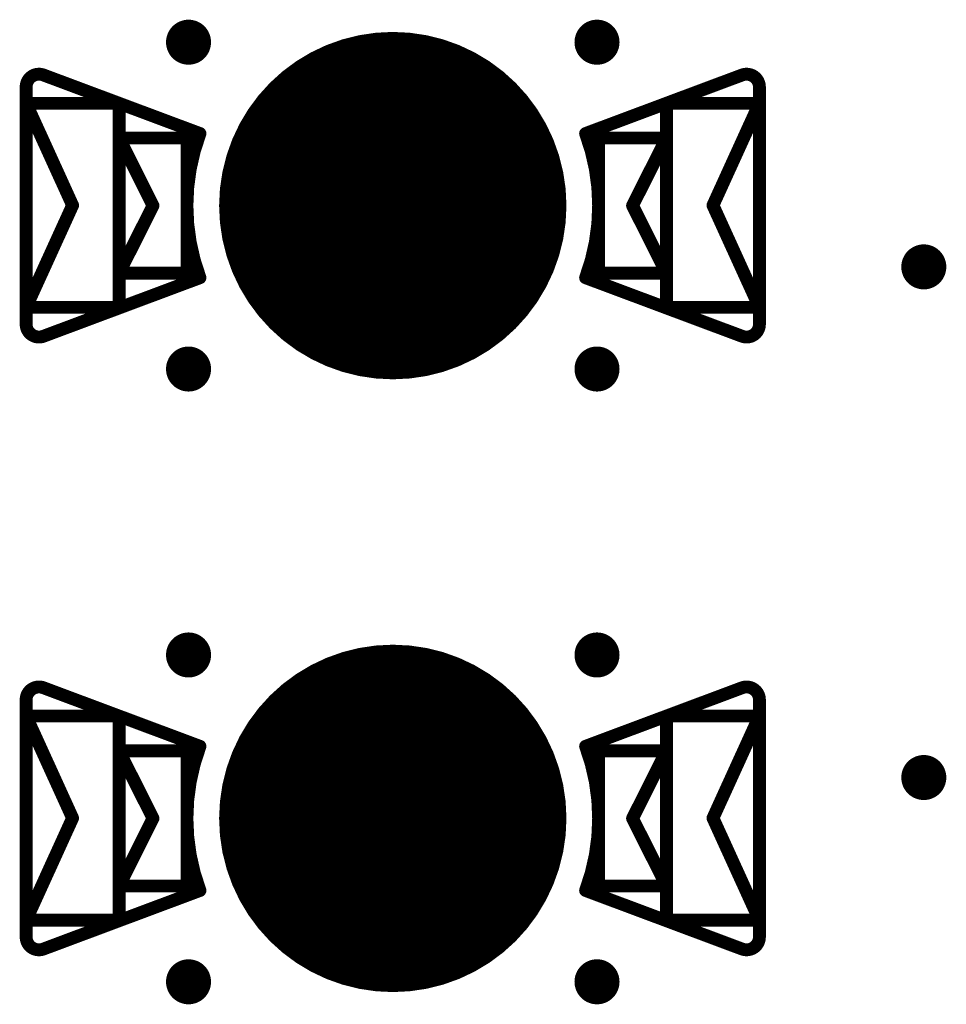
# Model space of a CAD drawing. Header units: millimetres. Extents: x 62 to 363, y 42 to 391.
# Tile 139 of 216: x 301.9 to 309.1, y 90.47 to 98.12. Entities that reach past the tile are written whole.
import ezdxf

# ---------------------------------------------------------------- set-up
doc = ezdxf.new("R2010")
doc.units = ezdxf.units.MM
for name, color, linetype in [('Mechanical8', 56, 'Continuous'), ('PadHoleLayer', 156, 'Continuous'), ('ViaHoleLayer', 16, 'Continuous')]:
    doc.layers.add(name, color=color, linetype=linetype)

# ---------------------------------------------------------------- blocks, each defined once
blk = doc.blocks.new('HARWIN_S9121_45R_53')
at = {"layer": 'Mechanical8'}
for points, const_width in [([(1.3, 0, 1), (-1.3, 0, 1)], 0.1), ([(-2.7399, 1.0151, 1), (-2.6899, 1.0151, 1)], 0.05), ([(-2.7399, 1.0151, 1), (-2.6899, 1.0151, 1)], 0.05), ([(2.69, 1.0151, 1), (2.74, 1.0151, 1)], 0.05), ([(2.69, 1.0151, 1), (2.74, 1.0151, 1)], 0.05), ([(-2.875, 0.9214, 1), (-2.825, 0.9214, 1)], 0.05), ([(-2.875, 0.9214, 1), (-2.825, 0.9214, 1)], 0.05), ([(2.825, 0.9214, 1), (2.875, 0.9214, 1)], 0.05), ([(2.825, 0.9214, 1), (2.875, 0.9214, 1)], 0.05), ([(-2.875, 0.7909, 1), (-2.825, 0.7909, 1)], 0.05), ([(-2.875, 0.7909, 1), (-2.825, 0.7909, 1)], 0.05), ([(-2.875, 0.7909, 1), (-2.825, 0.7909, 1)], 0.05), ([(-2.1525, 0.7909, 1), (-2.1025, 0.7909, 1)], 0.05), ([(-2.1525, 0.7909, 1), (-2.1025, 0.7909, 1)], 0.05), ([(2.1025, 0.7909, 1), (2.1525, 0.7909, 1)], 0.05), ([(2.1025, 0.7909, 1), (2.1525, 0.7909, 1)], 0.05), ([(2.825, 0.7909, 1), (2.875, 0.7909, 1)], 0.05), ([(2.825, 0.7909, 1), (2.875, 0.7909, 1)], 0.05), ([(2.825, 0.7909, 1), (2.875, 0.7909, 1)], 0.05), ([(-2.1525, 0.5253, 1), (-2.1025, 0.5253, 1)], 0.05), ([(-2.1525, 0.5253, 1), (-2.1025, 0.5253, 1)], 0.05), ([(-2.1525, 0.5253, 1), (-2.1025, 0.5253, 1)], 0.05), ([(-1.625, 0.5253, 1), (-1.575, 0.5253, 1)], 0.05), ([(-1.625, 0.5253, 1), (-1.575, 0.5253, 1)], 0.05), ([(-1.5236, 0.5603, 1), (-1.4736, 0.5603, 1)], 0.05), ([(-1.5236, 0.5603, 1), (-1.4736, 0.5603, 1)], 0.05), ([(-0.025, 0.5, 1), (0.025, 0.5, 1)], 0.05), ([(-0.025, 0.5, 1), (0.025, 0.5, 1)], 0.05), ([(1.4737, 0.5603, 1), (1.5237, 0.5603, 1)], 0.05), ([(1.4737, 0.5603, 1), (1.5237, 0.5603, 1)], 0.05), ([(1.575, 0.5253, 1), (1.625, 0.5253, 1)], 0.05), ([(1.575, 0.5253, 1), (1.625, 0.5253, 1)], 0.05), ([(2.1025, 0.5253, 1), (2.1525, 0.5253, 1)], 0.05), ([(2.1025, 0.5253, 1), (2.1525, 0.5253, 1)], 0.05), ([(2.1025, 0.5253, 1), (2.1525, 0.5253, 1)], 0.05), ([(-2.5137, -0.0023, 1), (-2.4637, -0.0023, 1)], 0.05), ([(-2.5137, -0.0023, 1), (-2.4637, -0.0023, 1)], 0.05), ([(-1.8887, 0, 1), (-1.8387, 0, 1)], 0.05), ([(-1.8887, 0, 1), (-1.8387, 0, 1)], 0.05), ([(-1.325, 0, 1), (-1.275, 0, 1)], 0.05), ([(-0.525, 0, 1), (-0.475, 0, 1)], 0.05), ([(-0.525, 0, 1), (-0.475, 0, 1)], 0.05), ([(-0.025, 0, 1), (0.025, 0, 1)], 0.05), ([(-0.025, 0, 1), (0.025, 0, 1)], 0.05), ([(-0.025, 0, 1), (0.025, 0, 1)], 0.05), ([(-0.025, 0, 1), (0.025, 0, 1)], 0.05), ([(-0.025, 0, 1), (0.025, 0, 1)], 0.05), ([(-0.025, 0, 1), (0.025, 0, 1)], 0.05), ([(-0.025, 0, 1), (0.025, 0, 1)], 0.05), ([(-0.025, 0, 1), (0.025, 0, 1)], 0.05), ([(0.475, 0, 1), (0.525, 0, 1)], 0.05), ([(0.475, 0, 1), (0.525, 0, 1)], 0.05), ([(1.275, 0, 1), (1.325, 0, 1)], 0.05), ([(1.8388, 0, 1), (1.8888, 0, 1)], 0.05), ([(1.8388, 0, 1), (1.8888, 0, 1)], 0.05), ([(2.4638, -0.0023, 1), (2.5138, -0.0023, 1)], 0.05), ([(2.4638, -0.0023, 1), (2.5138, -0.0023, 1)], 0.05), ([(-0.025, -0.5, 1), (0.025, -0.5, 1)], 0.05), ([(-0.025, -0.5, 1), (0.025, -0.5, 1)], 0.05), ([(-2.1525, -0.5253, 1), (-2.1025, -0.5253, 1)], 0.05), ([(-2.1525, -0.5253, 1), (-2.1025, -0.5253, 1)], 0.05), ([(-2.1525, -0.5253, 1), (-2.1025, -0.5253, 1)], 0.05), ([(-1.625, -0.5253, 1), (-1.575, -0.5253, 1)], 0.05), ([(-1.625, -0.5253, 1), (-1.575, -0.5253, 1)], 0.05), ([(-1.5236, -0.5603, 1), (-1.4736, -0.5603, 1)], 0.05), ([(-1.5236, -0.5603, 1), (-1.4736, -0.5603, 1)], 0.05), ([(1.4737, -0.5603, 1), (1.5237, -0.5603, 1)], 0.05), ([(1.4737, -0.5603, 1), (1.5237, -0.5603, 1)], 0.05), ([(1.575, -0.5253, 1), (1.625, -0.5253, 1)], 0.05), ([(1.575, -0.5253, 1), (1.625, -0.5253, 1)], 0.05), ([(2.1025, -0.5253, 1), (2.1525, -0.5253, 1)], 0.05), ([(2.1025, -0.5253, 1), (2.1525, -0.5253, 1)], 0.05), ([(2.1025, -0.5253, 1), (2.1525, -0.5253, 1)], 0.05), ([(-2.875, -0.7954, 1), (-2.825, -0.7954, 1)], 0.05), ([(-2.875, -0.7954, 1), (-2.825, -0.7954, 1)], 0.05), ([(-2.875, -0.7954, 1), (-2.825, -0.7954, 1)], 0.05), ([(-2.1525, -0.7954, 1), (-2.1025, -0.7954, 1)], 0.05), ([(-2.1525, -0.7954, 1), (-2.1025, -0.7954, 1)], 0.05), ([(2.1025, -0.7954, 1), (2.1525, -0.7954, 1)], 0.05), ([(2.1025, -0.7954, 1), (2.1525, -0.7954, 1)], 0.05), ([(2.825, -0.7954, 1), (2.875, -0.7954, 1)], 0.05), ([(2.825, -0.7954, 1), (2.875, -0.7954, 1)], 0.05), ([(2.825, -0.7954, 1), (2.875, -0.7954, 1)], 0.05), ([(-2.875, -0.9214, 1), (-2.825, -0.9214, 1)], 0.05), ([(-2.875, -0.9214, 1), (-2.825, -0.9214, 1)], 0.05), ([(2.825, -0.9214, 1), (2.875, -0.9214, 1)], 0.05), ([(2.825, -0.9214, 1), (2.875, -0.9214, 1)], 0.05), ([(-2.7399, -1.0151, 1), (-2.6899, -1.0151, 1)], 0.05), ([(-2.7399, -1.0151, 1), (-2.6899, -1.0151, 1)], 0.05), ([(2.69, -1.0151, 1), (2.74, -1.0151, 1)], 0.05), ([(2.69, -1.0151, 1), (2.74, -1.0151, 1)], 0.05)]:
    blk.add_lwpolyline(points, format="xyb", close=True, dxfattribs=dict(at, const_width=const_width))
at = {"layer": 'Mechanical8', "const_width": 0.1}
for points in [[(-2.85, 0.9214, -0.523343), (-2.7149, 1.0151)], [(2.715, 1.0151, -0.523343), (2.85, 0.9214)], [(-1.4986, -0.5603, -0.180829), (-1.4986, 0.5603)], [(1.4987, 0.5603, -0.180829), (1.4987, -0.5603)], [(-2.7149, -1.0151, -0.523343), (-2.85, -0.9214)], [(2.85, -0.9214, -0.523343), (2.715, -1.0151)]]:
    blk.add_lwpolyline(points, format="xyb", dxfattribs=at)
for points in [[(-1.4986, 0.5603), (-2.7149, 1.0151)], [(2.715, 1.0151), (1.4987, 0.5603)], [(-2.85, 0.9214), (-2.85, -0.9214)], [(2.85, 0.9214), (2.85, -0.9214)], [(-2.85, 0.7909), (-2.85, -0.7954)], [(-2.4887, -0.0023), (-2.85, 0.7909)], [(-2.1275, 0.7909), (-2.85, 0.7909)], [(-2.1275, 0.7909), (-2.1275, -0.7954)], [(2.1275, 0.7909), (2.1275, -0.7954)], [(2.85, 0.7909), (2.1275, 0.7909)], [(2.85, 0.7909), (2.4888, -0.0023)], [(2.85, 0.7909), (2.85, -0.7954)], [(-2.1275, 0.5253), (-2.1275, -0.5253)], [(-1.8637, 0), (-2.1275, 0.5253)], [(-1.6, 0.5253), (-2.1275, 0.5253)], [(-1.6, 0.5253), (-1.6, -0.5253)], [(0, 0.5), (0, 0)], [(0, 0.5), (0, 0)], [(1.6, 0.5253), (1.6, -0.5253)], [(2.1275, 0.5253), (1.6, 0.5253)], [(2.1275, 0.5253), (1.8638, 0)], [(2.1275, 0.5253), (2.1275, -0.5253)], [(-2.4887, -0.0023), (-2.85, -0.7954)], [(-1.8637, 0), (-2.1275, -0.5253)], [(0, 0), (-0.5, 0)], [(0, 0), (-0.5, 0)], [(0, 0), (0, -0.5)], [(0, 0), (0, -0.5)], [(0.5, 0), (0, 0)], [(0.5, 0), (0, 0)], [(2.1275, -0.5253), (1.8638, 0)], [(2.85, -0.7954), (2.4888, -0.0023)], [(-1.4986, -0.5603), (-2.7149, -1.0151)], [(-1.6, -0.5253), (-2.1275, -0.5253)], [(2.715, -1.0151), (1.4987, -0.5603)], [(2.1275, -0.5253), (1.6, -0.5253)], [(-2.1275, -0.7954), (-2.85, -0.7954)], [(2.85, -0.7954), (2.1275, -0.7954)]]:
    blk.add_lwpolyline(points, dxfattribs=at)
at = {"layer": 'PadHoleLayer', "const_width": 1.3}
blk.add_lwpolyline([(-0.65, 0, 1), (0.65, 0, 1)], format="xyb", close=True, dxfattribs=at)
blk = doc.blocks.new('HARWIN_S9121_45R_63')
at = {"layer": 'Mechanical8'}
for points, const_width in [([(1.3, 0, 1), (-1.3, 0, 1)], 0.1), ([(-2.7399, 1.0151, 1), (-2.6899, 1.0151, 1)], 0.05), ([(-2.7399, 1.0151, 1), (-2.6899, 1.0151, 1)], 0.05), ([(2.69, 1.0151, 1), (2.74, 1.0151, 1)], 0.05), ([(2.69, 1.0151, 1), (2.74, 1.0151, 1)], 0.05), ([(-2.875, 0.9214, 1), (-2.825, 0.9214, 1)], 0.05), ([(-2.875, 0.9214, 1), (-2.825, 0.9214, 1)], 0.05), ([(2.825, 0.9214, 1), (2.875, 0.9214, 1)], 0.05), ([(2.825, 0.9214, 1), (2.875, 0.9214, 1)], 0.05), ([(-2.875, 0.7909, 1), (-2.825, 0.7909, 1)], 0.05), ([(-2.875, 0.7909, 1), (-2.825, 0.7909, 1)], 0.05), ([(-2.875, 0.7909, 1), (-2.825, 0.7909, 1)], 0.05), ([(-2.1525, 0.7909, 1), (-2.1025, 0.7909, 1)], 0.05), ([(-2.1525, 0.7909, 1), (-2.1025, 0.7909, 1)], 0.05), ([(2.1025, 0.7909, 1), (2.1525, 0.7909, 1)], 0.05), ([(2.1025, 0.7909, 1), (2.1525, 0.7909, 1)], 0.05), ([(2.825, 0.7909, 1), (2.875, 0.7909, 1)], 0.05), ([(2.825, 0.7909, 1), (2.875, 0.7909, 1)], 0.05), ([(2.825, 0.7909, 1), (2.875, 0.7909, 1)], 0.05), ([(-2.1525, 0.5253, 1), (-2.1025, 0.5253, 1)], 0.05), ([(-2.1525, 0.5253, 1), (-2.1025, 0.5253, 1)], 0.05), ([(-2.1525, 0.5253, 1), (-2.1025, 0.5253, 1)], 0.05), ([(-1.625, 0.5253, 1), (-1.575, 0.5253, 1)], 0.05), ([(-1.625, 0.5253, 1), (-1.575, 0.5253, 1)], 0.05), ([(-1.5236, 0.5603, 1), (-1.4736, 0.5603, 1)], 0.05), ([(-1.5236, 0.5603, 1), (-1.4736, 0.5603, 1)], 0.05), ([(-0.025, 0.5, 1), (0.025, 0.5, 1)], 0.05), ([(-0.025, 0.5, 1), (0.025, 0.5, 1)], 0.05), ([(1.4737, 0.5603, 1), (1.5237, 0.5603, 1)], 0.05), ([(1.4737, 0.5603, 1), (1.5237, 0.5603, 1)], 0.05), ([(1.575, 0.5253, 1), (1.625, 0.5253, 1)], 0.05), ([(1.575, 0.5253, 1), (1.625, 0.5253, 1)], 0.05), ([(2.1025, 0.5253, 1), (2.1525, 0.5253, 1)], 0.05), ([(2.1025, 0.5253, 1), (2.1525, 0.5253, 1)], 0.05), ([(2.1025, 0.5253, 1), (2.1525, 0.5253, 1)], 0.05), ([(-2.5137, -0.0023, 1), (-2.4637, -0.0023, 1)], 0.05), ([(-2.5137, -0.0023, 1), (-2.4637, -0.0023, 1)], 0.05), ([(-1.8887, 0, 1), (-1.8387, 0, 1)], 0.05), ([(-1.8887, 0, 1), (-1.8387, 0, 1)], 0.05), ([(-1.325, 0, 1), (-1.275, 0, 1)], 0.05), ([(-0.525, 0, 1), (-0.475, 0, 1)], 0.05), ([(-0.525, 0, 1), (-0.475, 0, 1)], 0.05), ([(-0.025, 0, 1), (0.025, 0, 1)], 0.05), ([(-0.025, 0, 1), (0.025, 0, 1)], 0.05), ([(-0.025, 0, 1), (0.025, 0, 1)], 0.05), ([(-0.025, 0, 1), (0.025, 0, 1)], 0.05), ([(-0.025, 0, 1), (0.025, 0, 1)], 0.05), ([(-0.025, 0, 1), (0.025, 0, 1)], 0.05), ([(-0.025, 0, 1), (0.025, 0, 1)], 0.05), ([(-0.025, 0, 1), (0.025, 0, 1)], 0.05), ([(0.475, 0, 1), (0.525, 0, 1)], 0.05), ([(0.475, 0, 1), (0.525, 0, 1)], 0.05), ([(1.275, 0, 1), (1.325, 0, 1)], 0.05), ([(1.8388, 0, 1), (1.8888, 0, 1)], 0.05), ([(1.8388, 0, 1), (1.8888, 0, 1)], 0.05), ([(2.4638, -0.0023, 1), (2.5138, -0.0023, 1)], 0.05), ([(2.4638, -0.0023, 1), (2.5138, -0.0023, 1)], 0.05), ([(-0.025, -0.5, 1), (0.025, -0.5, 1)], 0.05), ([(-0.025, -0.5, 1), (0.025, -0.5, 1)], 0.05), ([(-2.1525, -0.5253, 1), (-2.1025, -0.5253, 1)], 0.05), ([(-2.1525, -0.5253, 1), (-2.1025, -0.5253, 1)], 0.05), ([(-2.1525, -0.5253, 1), (-2.1025, -0.5253, 1)], 0.05), ([(-1.625, -0.5253, 1), (-1.575, -0.5253, 1)], 0.05), ([(-1.625, -0.5253, 1), (-1.575, -0.5253, 1)], 0.05), ([(-1.5236, -0.5603, 1), (-1.4736, -0.5603, 1)], 0.05), ([(-1.5236, -0.5603, 1), (-1.4736, -0.5603, 1)], 0.05), ([(1.4737, -0.5603, 1), (1.5237, -0.5603, 1)], 0.05), ([(1.4737, -0.5603, 1), (1.5237, -0.5603, 1)], 0.05), ([(1.575, -0.5253, 1), (1.625, -0.5253, 1)], 0.05), ([(1.575, -0.5253, 1), (1.625, -0.5253, 1)], 0.05), ([(2.1025, -0.5253, 1), (2.1525, -0.5253, 1)], 0.05), ([(2.1025, -0.5253, 1), (2.1525, -0.5253, 1)], 0.05), ([(2.1025, -0.5253, 1), (2.1525, -0.5253, 1)], 0.05), ([(-2.875, -0.7954, 1), (-2.825, -0.7954, 1)], 0.05), ([(-2.875, -0.7954, 1), (-2.825, -0.7954, 1)], 0.05), ([(-2.875, -0.7954, 1), (-2.825, -0.7954, 1)], 0.05), ([(-2.1525, -0.7954, 1), (-2.1025, -0.7954, 1)], 0.05), ([(-2.1525, -0.7954, 1), (-2.1025, -0.7954, 1)], 0.05), ([(2.1025, -0.7954, 1), (2.1525, -0.7954, 1)], 0.05), ([(2.1025, -0.7954, 1), (2.1525, -0.7954, 1)], 0.05), ([(2.825, -0.7954, 1), (2.875, -0.7954, 1)], 0.05), ([(2.825, -0.7954, 1), (2.875, -0.7954, 1)], 0.05), ([(2.825, -0.7954, 1), (2.875, -0.7954, 1)], 0.05), ([(-2.875, -0.9214, 1), (-2.825, -0.9214, 1)], 0.05), ([(-2.875, -0.9214, 1), (-2.825, -0.9214, 1)], 0.05), ([(2.825, -0.9214, 1), (2.875, -0.9214, 1)], 0.05), ([(2.825, -0.9214, 1), (2.875, -0.9214, 1)], 0.05), ([(-2.7399, -1.0151, 1), (-2.6899, -1.0151, 1)], 0.05), ([(-2.7399, -1.0151, 1), (-2.6899, -1.0151, 1)], 0.05), ([(2.69, -1.0151, 1), (2.74, -1.0151, 1)], 0.05), ([(2.69, -1.0151, 1), (2.74, -1.0151, 1)], 0.05)]:
    blk.add_lwpolyline(points, format="xyb", close=True, dxfattribs=dict(at, const_width=const_width))
at = {"layer": 'Mechanical8', "const_width": 0.1}
for points in [[(-2.85, 0.9214, -0.523343), (-2.7149, 1.0151)], [(2.715, 1.0151, -0.523343), (2.85, 0.9214)], [(-1.4986, -0.5603, -0.180829), (-1.4986, 0.5603)], [(1.4987, 0.5603, -0.180829), (1.4987, -0.5603)], [(-2.7149, -1.0151, -0.523343), (-2.85, -0.9214)], [(2.85, -0.9214, -0.523343), (2.715, -1.0151)]]:
    blk.add_lwpolyline(points, format="xyb", dxfattribs=at)
for points in [[(-1.4986, 0.5603), (-2.7149, 1.0151)], [(2.715, 1.0151), (1.4987, 0.5603)], [(-2.85, 0.9214), (-2.85, -0.9214)], [(2.85, 0.9214), (2.85, -0.9214)], [(-2.85, 0.7909), (-2.85, -0.7954)], [(-2.4887, -0.0023), (-2.85, 0.7909)], [(-2.1275, 0.7909), (-2.85, 0.7909)], [(-2.1275, 0.7909), (-2.1275, -0.7954)], [(2.1275, 0.7909), (2.1275, -0.7954)], [(2.85, 0.7909), (2.1275, 0.7909)], [(2.85, 0.7909), (2.4888, -0.0023)], [(2.85, 0.7909), (2.85, -0.7954)], [(-2.1275, 0.5253), (-2.1275, -0.5253)], [(-1.8637, 0), (-2.1275, 0.5253)], [(-1.6, 0.5253), (-2.1275, 0.5253)], [(-1.6, 0.5253), (-1.6, -0.5253)], [(0, 0.5), (0, 0)], [(0, 0.5), (0, 0)], [(1.6, 0.5253), (1.6, -0.5253)], [(2.1275, 0.5253), (1.6, 0.5253)], [(2.1275, 0.5253), (1.8638, 0)], [(2.1275, 0.5253), (2.1275, -0.5253)], [(-2.4887, -0.0023), (-2.85, -0.7954)], [(-1.8637, 0), (-2.1275, -0.5253)], [(0, 0), (-0.5, 0)], [(0, 0), (-0.5, 0)], [(0, 0), (0, -0.5)], [(0, 0), (0, -0.5)], [(0.5, 0), (0, 0)], [(0.5, 0), (0, 0)], [(2.1275, -0.5253), (1.8638, 0)], [(2.85, -0.7954), (2.4888, -0.0023)], [(-1.4986, -0.5603), (-2.7149, -1.0151)], [(-1.6, -0.5253), (-2.1275, -0.5253)], [(2.715, -1.0151), (1.4987, -0.5603)], [(2.1275, -0.5253), (1.6, -0.5253)], [(-2.1275, -0.7954), (-2.85, -0.7954)], [(2.85, -0.7954), (2.1275, -0.7954)]]:
    blk.add_lwpolyline(points, dxfattribs=at)
at = {"layer": 'PadHoleLayer', "const_width": 1.3}
blk.add_lwpolyline([(-0.65, 0, 1), (0.65, 0, 1)], format="xyb", close=True, dxfattribs=at)

msp = doc.modelspace()

# ---------------------------------------------------------------- linework, layer by layer
at = {"layer": 'ViaHoleLayer', "const_width": 0.175}
for points in [[(303.1249, 97.9488, 1), (303.2999, 97.9488, 1)], [(306.2999, 97.9488, 1), (306.4749, 97.9488, 1)], [(308.84, 96.2025, 1), (309.015, 96.2025, 1)], [(303.1249, 95.4087, 1), (303.2999, 95.4087, 1)], [(306.2999, 95.4087, 1), (306.4749, 95.4087, 1)], [(303.1249, 93.1863, 1), (303.2999, 93.1863, 1)], [(306.2999, 93.1863, 1), (306.4749, 93.1863, 1)], [(308.84, 92.2338, 1), (309.015, 92.2338, 1)], [(303.1249, 90.6462, 1), (303.2999, 90.6462, 1)], [(306.2999, 90.6462, 1), (306.4749, 90.6462, 1)]]:
    msp.add_lwpolyline(points, format="xyb", close=True, dxfattribs=at)

# ---------------------------------------------------------------- block references
at = {"rotation": 180}
for name, p in [('HARWIN_S9121_45R_63', (304.8, 96.6787)), ('HARWIN_S9121_45R_53', (304.8, 91.9162))]:
    msp.add_blockref(name, p, dxfattribs=at)

doc.saveas('drawing.dxf')
